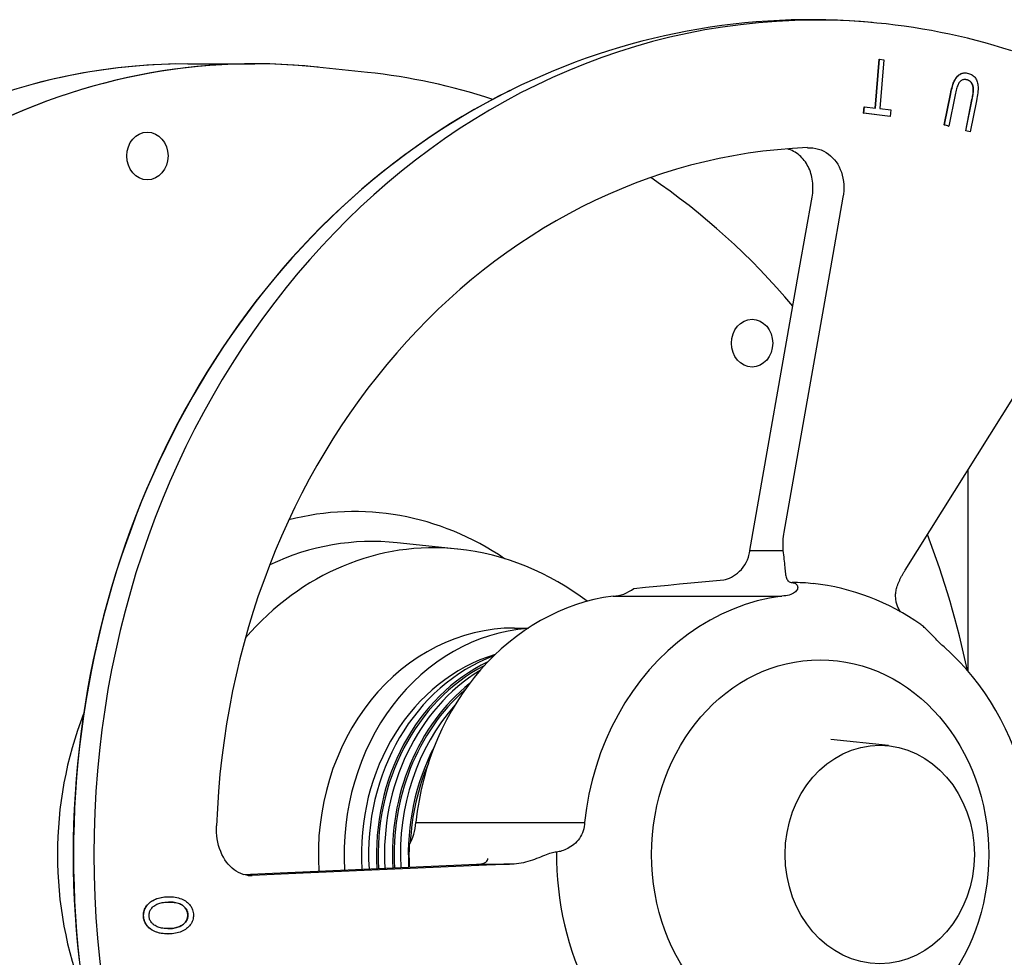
# Model space of a CAD drawing. Header units: millimetres. Extents: x 1993 to 7565, y 908 to 2792.
# Tile 23 of 24: x 2334 to 2582, y 2542 to 2778. Entities that reach past the tile are written whole.
import ezdxf

# ---------------------------------------------------------------- set-up
doc = ezdxf.new("R2010")
doc.units = ezdxf.units.MM
doc.layers.add('DETAIL', color=2, linetype='Continuous')

msp = doc.modelspace()

# ---------------------------------------------------------------- linework, layer by layer
at = {"layer": 'DETAIL'}
for p, q in [((2376.31, 2766.82), (2393.14, 2766.82)), ((2549.34, 2755.69), (2550.38, 2767.98)), ((2549.39, 2755.69), (2550.43, 2767.98)), ((2550.38, 2767.98), (2550.43, 2767.98)), ((2550.43, 2767.98), (2551.54, 2767.85)), ((2551.54, 2767.85), (2550.5, 2755.56)), ((2421.49, 2764.66), (2408.79, 2766)), ((2571.92, 2764.52), (2571.97, 2764.52)), ((2566.71, 2751.42), (2568.31, 2759.29)), ((2566.76, 2751.42), (2568.36, 2759.29)), ((2569.44, 2758.99), (2567.85, 2751.12)), ((2572.12, 2749.96), (2573.71, 2757.82)), ((2572.17, 2749.96), (2573.76, 2757.82)), ((2574.85, 2757.54), (2573.26, 2749.66)), ((2546.42, 2754.36), (2546.56, 2756)), ((2546.42, 2754.36), (2546.47, 2754.36)), ((2553.09, 2753.6), (2546.42, 2754.36)), ((2546.47, 2754.36), (2546.61, 2756)), ((2553.14, 2753.6), (2546.47, 2754.36)), ((2546.56, 2756), (2546.61, 2756)), ((2546.61, 2756), (2549.39, 2755.69)), ((2550.5, 2755.56), (2553.28, 2755.25)), ((2553.28, 2755.25), (2553.14, 2753.6)), ((2553.09, 2753.6), (2553.14, 2753.6)), ((2567.8, 2751.12), (2566.71, 2751.42)), ((2566.71, 2751.42), (2566.76, 2751.42)), ((2567.85, 2751.12), (2566.76, 2751.42)), ((2567.8, 2751.12), (2567.85, 2751.12)), ((2572.12, 2749.96), (2572.17, 2749.96)), ((2573.21, 2749.66), (2572.12, 2749.96)), ((2573.26, 2749.66), (2572.17, 2749.96)), ((2573.21, 2749.66), (2573.26, 2749.66)), ((2530.32, 2715.45), (2533.46, 2733.28)), ((2541.22, 2733.26), (2538.08, 2715.44)), ((2517.77, 2644.34), (2530.32, 2715.45)), ((2538.08, 2715.44), (2526.35, 2648.96)), ((2556.88, 2639.39), (2593.63, 2698.04)), ((2444.19, 2644.69), (2428.99, 2646.29)), ((2517.78, 2644.33), (2526.09, 2644.33)), ((2483.34, 2632.87), (2525.81, 2632.87)), ((2458.51, 2624.82), (2462.03, 2624.82)), ((2552.65, 2595.21), (2538.19, 2596.73)), ((2433.69, 2575.9), (2476.17, 2575.9)), ((2397.59, 2563.13), (2448.98, 2565.39)), ((2453.39, 2565.24), (2405.34, 2563.13)), ((2448.98, 2565.39), (2448.98, 2565.39)), ((2448.98, 2565.39), (2448.99, 2565.39)), ((2448.99, 2565.39), (2457.3, 2565.39)), ((2390.19, 2562.8), (2397.59, 2563.13)), ((2391.45, 2562.56), (2392.51, 2562.56)), ((2405.34, 2563.13), (2392.51, 2562.56)), ((2371.34, 2557.18), (2371.39, 2557.18)), ((2371.26, 2547.82), (2371.31, 2547.82))]:
    msp.add_line(p, q, dxfattribs=at)
at = {"layer": 'DETAIL', "flags": 128}
for points in [[(2548.59, 2777.2), (2545.68, 2777.45), (2542.76, 2777.64), (2539.84, 2777.79), (2536.92, 2777.88), (2534, 2777.92), (2531.08, 2777.91), (2528.16, 2777.85), (2525.24, 2777.74), (2522.32, 2777.58), (2519.41, 2777.37), (2516.5, 2777.11), (2513.59, 2776.8), (2510.69, 2776.43), (2507.8, 2776.02), (2504.91, 2775.55), (2502.03, 2775.04), (2499.16, 2774.48), (2496.3, 2773.86), (2493.45, 2773.2), (2490.61, 2772.49), (2487.78, 2771.73), (2484.97, 2770.92), (2482.16, 2770.06), (2479.37, 2769.15), (2476.6, 2768.2), (2473.84, 2767.2), (2471.1, 2766.15), (2468.38, 2765.06), (2465.67, 2763.91), (2462.98, 2762.73), (2460.31, 2761.5), (2457.65, 2760.22)], [(2583.72, 2770.1), (2581.5, 2770.79), (2579.28, 2771.45), (2577.04, 2772.08), (2574.8, 2772.68), (2572.55, 2773.24), (2570.3, 2773.77), (2568.04, 2774.27), (2565.77, 2774.74), (2563.5, 2775.17), (2561.23, 2775.57), (2558.95, 2775.94), (2556.66, 2776.28), (2554.38, 2776.58), (2552.09, 2776.85), (2549.79, 2777.09), (2547.5, 2777.29), (2545.2, 2777.46), (2542.9, 2777.6), (2540.6, 2777.7), (2538.3, 2777.77), (2536, 2777.81), (2533.69, 2777.82), (2531.39, 2777.79), (2529.09, 2777.73)], [(2373.25, 2766.79), (2371.43, 2766.74), (2369.62, 2766.67), (2367.81, 2766.58), (2366, 2766.46), (2364.2, 2766.33), (2362.39, 2766.17), (2360.58, 2765.99), (2358.78, 2765.79), (2356.98, 2765.57), (2355.18, 2765.32), (2353.38, 2765.06), (2351.59, 2764.77), (2349.8, 2764.46), (2348.01, 2764.13), (2346.22, 2763.78), (2344.44, 2763.41), (2342.66, 2763.01), (2340.89, 2762.6), (2339.12, 2762.16), (2337.35, 2761.7), (2335.59, 2761.22), (2333.83, 2760.72)], [(2453.04, 2757.86), (2451.1, 2758.49), (2449.16, 2759.08), (2447.22, 2759.65), (2445.26, 2760.2), (2443.31, 2760.72), (2441.34, 2761.21), (2439.37, 2761.68), (2437.4, 2762.11), (2435.42, 2762.53), (2433.44, 2762.91), (2431.46, 2763.27), (2429.47, 2763.6), (2427.48, 2763.91), (2425.48, 2764.19), (2423.49, 2764.44), (2421.49, 2764.66)], [(2568.31, 2759.29), (2568.4, 2759.73), (2568.5, 2760.15), (2568.59, 2760.55), (2568.7, 2760.92), (2568.8, 2761.27), (2568.9, 2761.6), (2569.01, 2761.91), (2569.13, 2762.19), (2569.24, 2762.45), (2569.36, 2762.69), (2569.49, 2762.92), (2569.62, 2763.14), (2569.77, 2763.34), (2569.92, 2763.53), (2570.08, 2763.7), (2570.26, 2763.86), (2570.44, 2764.01), (2570.62, 2764.14), (2570.82, 2764.26), (2571.02, 2764.35), (2571.24, 2764.43), (2571.46, 2764.48), (2571.68, 2764.51), (2571.92, 2764.52)], [(2568.36, 2759.29), (2568.46, 2759.79), (2568.57, 2760.26), (2568.69, 2760.7), (2568.8, 2761.12), (2568.92, 2761.5), (2569.05, 2761.86), (2569.17, 2762.18), (2569.3, 2762.48), (2569.44, 2762.75), (2569.59, 2763.01), (2569.75, 2763.24), (2569.92, 2763.46), (2570.1, 2763.67), (2570.3, 2763.85), (2570.5, 2764.02), (2570.72, 2764.17), (2570.94, 2764.29), (2571.18, 2764.39), (2571.43, 2764.46), (2571.68, 2764.51), (2571.95, 2764.52), (2572.22, 2764.51), (2572.51, 2764.47), (2572.8, 2764.4)], [(2572.8, 2764.4), (2573.08, 2764.32), (2573.35, 2764.21), (2573.59, 2764.09), (2573.82, 2763.95), (2574.03, 2763.8), (2574.23, 2763.63), (2574.41, 2763.44), (2574.57, 2763.23), (2574.71, 2763.01), (2574.83, 2762.77), (2574.94, 2762.52), (2575.03, 2762.25), (2575.11, 2761.97), (2575.17, 2761.67), (2575.21, 2761.36), (2575.23, 2761.04), (2575.24, 2760.69), (2575.23, 2760.32), (2575.21, 2759.92), (2575.17, 2759.49), (2575.11, 2759.04), (2575.04, 2758.57), (2574.96, 2758.07), (2574.85, 2757.54)], [(2572.56, 2762.75), (2572.36, 2762.8), (2572.17, 2762.83), (2571.99, 2762.84), (2571.81, 2762.84), (2571.64, 2762.83), (2571.48, 2762.8), (2571.33, 2762.76), (2571.18, 2762.7), (2571.04, 2762.62), (2570.9, 2762.53), (2570.78, 2762.43), (2570.66, 2762.31), (2570.54, 2762.17), (2570.43, 2762), (2570.32, 2761.81), (2570.21, 2761.6), (2570.11, 2761.36), (2570.01, 2761.1), (2569.91, 2760.81), (2569.81, 2760.49), (2569.71, 2760.15), (2569.62, 2759.79), (2569.53, 2759.4), (2569.44, 2758.99)], [(2572.51, 2762.75), (2572.48, 2762.76), (2572.45, 2762.76), (2572.42, 2762.77), (2572.4, 2762.78), (2572.37, 2762.78), (2572.34, 2762.79), (2572.31, 2762.8), (2572.28, 2762.8), (2572.26, 2762.81), (2572.23, 2762.81), (2572.2, 2762.82), (2572.18, 2762.82), (2572.15, 2762.82), (2572.12, 2762.83), (2572.09, 2762.83), (2572.07, 2762.83), (2572.04, 2762.84), (2572.02, 2762.84), (2571.99, 2762.84), (2571.96, 2762.84), (2571.94, 2762.84), (2571.91, 2762.84), (2571.89, 2762.85), (2571.86, 2762.85)], [(2573.71, 2757.82), (2573.8, 2758.25), (2573.87, 2758.65), (2573.93, 2759.02), (2573.97, 2759.37), (2574.01, 2759.69), (2574.03, 2759.98), (2574.04, 2760.25), (2574.04, 2760.48), (2574.03, 2760.7), (2574, 2760.91), (2573.96, 2761.11), (2573.92, 2761.3), (2573.86, 2761.48), (2573.79, 2761.66), (2573.71, 2761.82), (2573.61, 2761.97), (2573.51, 2762.11), (2573.4, 2762.24), (2573.27, 2762.35), (2573.14, 2762.46), (2573, 2762.55), (2572.85, 2762.63), (2572.68, 2762.69), (2572.51, 2762.75)], [(2573.76, 2757.82), (2573.85, 2758.25), (2573.92, 2758.65), (2573.98, 2759.02), (2574.02, 2759.37), (2574.06, 2759.69), (2574.08, 2759.98), (2574.09, 2760.25), (2574.09, 2760.48), (2574.08, 2760.7), (2574.05, 2760.91), (2574.01, 2761.11), (2573.97, 2761.3), (2573.91, 2761.48), (2573.84, 2761.66), (2573.76, 2761.82), (2573.66, 2761.97), (2573.56, 2762.11), (2573.45, 2762.24), (2573.32, 2762.35), (2573.19, 2762.46), (2573.05, 2762.55), (2572.9, 2762.63), (2572.73, 2762.69), (2572.56, 2762.75)], [(2457.35, 2760.07), (2454.32, 2758.53), (2451.31, 2756.93), (2448.33, 2755.27), (2445.38, 2753.55), (2442.46, 2751.76), (2439.56, 2749.91), (2436.7, 2748.01), (2433.87, 2746.04), (2431.06, 2744.01), (2428.29, 2741.93), (2425.56, 2739.79), (2422.85, 2737.59), (2420.19, 2735.33), (2417.56, 2733.02), (2414.96, 2730.66), (2412.41, 2728.24), (2409.89, 2725.77), (2407.41, 2723.24), (2404.98, 2720.66), (2402.58, 2718.04), (2400.23, 2715.36), (2397.92, 2712.63), (2395.66, 2709.86), (2393.44, 2707.04), (2391.26, 2704.17), (2389.13, 2701.26), (2387.04, 2698.3), (2385.01, 2695.3), (2383.02, 2692.26), (2381.07, 2689.18), (2379.18, 2686.06), (2377.34, 2682.89), (2375.54, 2679.69), (2373.8, 2676.46), (2372.11, 2673.19), (2370.47, 2669.88), (2368.89, 2666.54), (2367.36, 2663.16), (2365.88, 2659.76), (2364.46, 2656.32), (2363.09, 2652.85), (2361.77, 2649.36), (2360.51, 2645.84), (2359.31, 2642.29), (2358.16, 2638.72), (2357.07, 2635.13), (2356.04, 2631.51), (2355.06, 2627.88), (2354.14, 2624.22), (2353.28, 2620.54), (2352.47, 2616.85), (2351.73, 2613.14), (2351.04, 2609.42), (2350.41, 2605.68), (2349.85, 2601.93), (2349.34, 2598.17), (2348.89, 2594.4), (2348.5, 2590.62), (2348.17, 2586.83), (2347.9, 2583.03), (2347.69, 2579.23), (2347.54, 2575.43), (2347.45, 2571.63), (2347.42, 2567.82), (2347.45, 2564.01), (2347.54, 2560.21), (2347.69, 2556.4), (2347.9, 2552.6), (2348.17, 2548.81), (2348.5, 2545.02), (2348.89, 2541.24)], [(2533.46, 2733.28), (2533.54, 2733.79), (2533.6, 2734.3), (2533.65, 2734.81), (2533.67, 2735.31), (2533.67, 2735.82), (2533.66, 2736.32), (2533.63, 2736.82), (2533.57, 2737.31), (2533.5, 2737.79), (2533.41, 2738.27), (2533.3, 2738.74), (2533.17, 2739.2), (2533.02, 2739.66), (2532.86, 2740.1), (2532.67, 2740.53), (2532.47, 2740.95), (2532.25, 2741.35), (2532.02, 2741.75), (2531.76, 2742.13), (2531.49, 2742.49), (2531.2, 2742.84), (2530.9, 2743.17), (2530.59, 2743.48), (2530.26, 2743.78), (2529.91, 2744.05), (2529.55, 2744.31), (2529.18, 2744.55), (2528.8, 2744.76), (2528.4, 2744.96), (2528, 2745.13), (2527.58, 2745.28), (2527.16, 2745.41)], [(2532.27, 2745.71), (2532.97, 2745.71), (2533.67, 2745.66), (2534.37, 2745.54), (2535.05, 2745.37), (2535.72, 2745.14), (2536.37, 2744.85), (2536.99, 2744.51), (2537.57, 2744.11), (2538.12, 2743.67), (2538.63, 2743.18), (2539.1, 2742.66), (2539.52, 2742.11), (2539.9, 2741.52), (2540.25, 2740.89), (2540.56, 2740.22), (2540.83, 2739.51), (2541.05, 2738.78), (2541.22, 2738.02), (2541.34, 2737.24), (2541.41, 2736.44), (2541.43, 2735.64), (2541.41, 2734.84), (2541.34, 2734.05), (2541.22, 2733.26)], [(2528.62, 2705.85), (2526.62, 2708.18), (2524.58, 2710.47), (2522.51, 2712.72), (2520.4, 2714.94), (2518.27, 2717.11), (2516.1, 2719.24), (2513.9, 2721.33), (2511.67, 2723.38), (2509.42, 2725.38), (2507.13, 2727.34), (2504.82, 2729.26), (2502.48, 2731.13), (2500.11, 2732.96), (2497.72, 2734.75), (2495.3, 2736.48), (2492.86, 2738.17)], [(2572.57, 2614.13), (2572.1, 2616.33), (2571.61, 2618.52), (2571.09, 2620.7), (2570.56, 2622.87), (2570, 2625.04), (2569.42, 2627.2), (2568.82, 2629.35), (2568.2, 2631.49), (2567.56, 2633.63), (2566.9, 2635.76), (2566.21, 2637.88), (2565.51, 2639.99), (2564.78, 2642.09), (2564.04, 2644.18), (2563.27, 2646.26), (2562.48, 2648.33)], [(2476.83, 2631.54), (2475.03, 2632.86), (2473.2, 2634.13), (2471.32, 2635.33), (2469.41, 2636.47), (2467.46, 2637.54), (2465.47, 2638.55), (2463.46, 2639.49), (2461.41, 2640.36), (2459.34, 2641.16), (2457.25, 2641.89), (2455.13, 2642.54), (2452.99, 2643.12), (2450.83, 2643.63), (2448.65, 2644.05), (2446.47, 2644.41), (2444.27, 2644.68)], [(2511.26, 2636.98), (2511.69, 2637.05), (2512.16, 2637.18), (2512.65, 2637.37), (2513.16, 2637.61), (2513.67, 2637.91), (2514.19, 2638.25), (2514.7, 2638.65), (2515.19, 2639.09), (2515.67, 2639.58), (2516.11, 2640.11), (2516.52, 2640.69), (2516.89, 2641.31), (2517.2, 2641.97), (2517.45, 2642.67), (2517.56, 2643.03), (2517.64, 2643.39), (2517.7, 2643.77), (2517.75, 2644.14)], [(2517.77, 2644.34), (2517.77, 2644.34), (2517.77, 2644.34), (2517.77, 2644.34), (2517.77, 2644.34), (2517.77, 2644.34), (2517.77, 2644.34), (2517.77, 2644.34), (2517.77, 2644.34), (2517.77, 2644.34), (2517.77, 2644.34), (2517.77, 2644.34), (2517.77, 2644.34), (2517.77, 2644.34), (2517.77, 2644.34), (2517.77, 2644.33), (2517.77, 2644.33), (2517.78, 2644.33), (2517.78, 2644.33), (2517.78, 2644.33), (2517.78, 2644.33), (2517.78, 2644.33), (2517.78, 2644.33), (2517.78, 2644.33), (2517.78, 2644.33)], [(2517.78, 2644.33), (2517.78, 2644.33), (2517.78, 2644.33), (2517.78, 2644.33), (2517.78, 2644.33), (2517.78, 2644.33), (2517.78, 2644.33), (2517.78, 2644.33), (2517.78, 2644.33), (2517.78, 2644.33), (2517.78, 2644.33), (2517.78, 2644.33), (2517.78, 2644.33), (2517.78, 2644.33), (2517.78, 2644.33), (2517.78, 2644.33), (2517.78, 2644.33), (2517.78, 2644.33), (2517.78, 2644.33), (2517.78, 2644.33), (2517.78, 2644.33), (2517.78, 2644.33), (2517.78, 2644.33), (2517.78, 2644.33), (2517.78, 2644.33)], [(2526.09, 2644.33), (2526.18, 2643.76), (2526.25, 2643.2), (2526.32, 2642.65), (2526.38, 2642.12), (2526.43, 2641.6), (2526.48, 2641.1), (2526.52, 2640.62), (2526.57, 2640.16), (2526.61, 2639.73), (2526.65, 2639.32), (2526.7, 2638.93), (2526.75, 2638.57), (2526.8, 2638.23), (2526.86, 2637.91), (2526.94, 2637.62), (2527.02, 2637.36), (2527.12, 2637.12), (2527.24, 2636.91), (2527.37, 2636.72), (2527.53, 2636.57), (2527.71, 2636.44), (2527.92, 2636.35), (2528.16, 2636.29), (2528.42, 2636.26)], [(2554.88, 2635.31), (2554.95, 2635.48), (2555.01, 2635.66), (2555.08, 2635.83), (2555.15, 2636), (2555.22, 2636.17), (2555.29, 2636.34), (2555.36, 2636.51), (2555.43, 2636.68), (2555.51, 2636.85), (2555.58, 2637.01), (2555.66, 2637.17), (2555.74, 2637.34), (2555.82, 2637.51), (2555.91, 2637.68), (2556, 2637.85), (2556.09, 2638.02), (2556.18, 2638.19), (2556.28, 2638.37), (2556.37, 2638.54), (2556.47, 2638.71), (2556.57, 2638.89), (2556.68, 2639.06), (2556.78, 2639.23), (2556.88, 2639.39)], [(2488.6, 2634.8), (2491.51, 2635.08), (2494.39, 2635.36), (2497.25, 2635.63), (2500.09, 2635.91), (2502.9, 2636.18), (2505.7, 2636.45), (2511.26, 2636.98)], [(2528.42, 2636.26), (2528.67, 2636.22), (2528.9, 2636.16), (2529.11, 2636.08), (2529.29, 2635.98), (2529.46, 2635.86), (2529.59, 2635.72), (2529.7, 2635.56), (2529.78, 2635.39), (2529.82, 2635.21), (2529.83, 2635.01), (2529.8, 2634.8), (2529.74, 2634.59), (2529.63, 2634.38), (2529.48, 2634.16), (2529.29, 2633.96), (2529.05, 2633.76), (2528.77, 2633.57), (2528.45, 2633.39), (2528.09, 2633.24), (2527.7, 2633.11), (2527.27, 2633.01), (2526.81, 2632.93), (2526.32, 2632.89), (2525.81, 2632.87)], [(2560.82, 2625.66), (2559.3, 2626.7), (2557.75, 2627.69), (2556.18, 2628.63), (2554.57, 2629.53), (2552.95, 2630.37), (2551.29, 2631.16), (2549.62, 2631.89), (2547.92, 2632.57), (2546.2, 2633.2), (2544.46, 2633.77), (2542.71, 2634.28), (2540.94, 2634.74), (2539.16, 2635.14), (2537.37, 2635.48), (2535.57, 2635.76), (2533.76, 2635.98)], [(2555.68, 2628.92), (2555.55, 2629.13), (2555.42, 2629.35), (2555.3, 2629.58), (2555.19, 2629.81), (2555.08, 2630.06), (2554.98, 2630.3), (2554.89, 2630.55), (2554.8, 2630.81), (2554.73, 2631.07), (2554.66, 2631.34), (2554.61, 2631.61), (2554.56, 2631.88), (2554.52, 2632.16), (2554.5, 2632.44), (2554.48, 2632.72), (2554.48, 2633.01), (2554.48, 2633.3), (2554.5, 2633.58), (2554.54, 2633.87), (2554.58, 2634.16), (2554.64, 2634.45), (2554.71, 2634.73), (2554.79, 2635.02), (2554.88, 2635.31)], [(2525.81, 2632.87), (2522.7, 2632.34), (2519.62, 2631.62), (2516.57, 2630.7), (2513.58, 2629.59), (2510.64, 2628.29), (2507.77, 2626.8), (2504.98, 2625.13), (2502.27, 2623.29), (2499.65, 2621.27), (2497.14, 2619.09), (2494.73, 2616.75), (2492.44, 2614.26), (2490.28, 2611.64), (2488.25, 2608.88), (2486.35, 2605.99), (2484.59, 2602.99), (2482.98, 2599.87), (2481.52, 2596.65), (2480.21, 2593.36), (2479.07, 2589.98), (2478.09, 2586.54), (2477.28, 2583.04), (2476.64, 2579.49), (2476.17, 2575.9)], [(2488.6, 2634.8), (2488.6, 2634.8), (2488.6, 2634.8), (2488.59, 2634.8), (2488.59, 2634.8), (2488.59, 2634.8), (2488.59, 2634.8), (2488.59, 2634.8), (2488.59, 2634.8), (2488.58, 2634.8), (2488.58, 2634.8), (2488.58, 2634.8), (2488.58, 2634.8), (2488.58, 2634.8), (2488.57, 2634.8), (2488.57, 2634.8), (2488.57, 2634.8), (2488.57, 2634.79), (2488.57, 2634.79), (2488.57, 2634.79), (2488.56, 2634.79), (2488.56, 2634.79), (2488.56, 2634.79), (2488.56, 2634.79), (2488.56, 2634.79)], [(2566.67, 2620.07), (2566.41, 2620.3), (2566.15, 2620.53), (2565.89, 2620.78), (2565.63, 2621.03), (2565.37, 2621.28), (2565.11, 2621.54), (2564.85, 2621.8), (2564.59, 2622.07), (2564.33, 2622.33), (2564.08, 2622.6), (2563.82, 2622.86), (2563.58, 2623.12), (2563.33, 2623.37), (2563.09, 2623.62), (2562.85, 2623.86), (2562.61, 2624.1), (2562.38, 2624.33), (2562.15, 2624.55), (2561.92, 2624.76), (2561.69, 2624.96), (2561.47, 2625.16), (2561.25, 2625.34), (2561.03, 2625.5), (2560.82, 2625.66)], [(2476.17, 2575.9), (2476.15, 2575.36), (2476.08, 2574.82), (2475.98, 2574.29), (2475.83, 2573.77), (2475.64, 2573.26), (2475.41, 2572.77), (2475.15, 2572.31), (2474.86, 2571.86), (2474.55, 2571.45), (2474.21, 2571.06), (2473.85, 2570.7), (2473.48, 2570.37), (2473.1, 2570.07), (2472.71, 2569.79), (2472.32, 2569.55), (2471.94, 2569.33), (2471.55, 2569.14), (2471.17, 2568.97), (2470.8, 2568.83), (2470.43, 2568.71), (2470.08, 2568.61), (2469.74, 2568.53), (2469.42, 2568.47), (2469.11, 2568.44)], [(2392.51, 2562.56), (2391.94, 2562.54), (2391.36, 2562.57), (2390.77, 2562.66), (2390.19, 2562.81), (2389.6, 2563.01), (2389.03, 2563.27), (2388.47, 2563.59), (2387.93, 2563.96), (2387.41, 2564.38), (2386.92, 2564.85), (2386.45, 2565.36), (2386.02, 2565.91), (2385.62, 2566.5), (2385.24, 2567.13), (2384.89, 2567.81), (2384.57, 2568.54), (2384.29, 2569.29), (2384.05, 2570.08), (2383.85, 2570.89), (2383.7, 2571.72), (2383.59, 2572.55), (2383.53, 2573.39), (2383.5, 2574.22), (2383.53, 2575.04)], [(2432.01, 2570.18), (2432.01, 2570.18), (2432.01, 2570.18), (2432, 2570.17), (2432, 2570.17), (2432, 2570.17), (2432, 2570.17), (2432, 2570.17), (2432, 2570.16), (2432, 2570.16), (2432, 2570.16), (2432, 2570.16), (2432, 2570.16), (2432, 2570.15), (2432, 2570.15), (2431.99, 2570.15), (2431.99, 2570.15), (2431.99, 2570.14), (2431.99, 2570.14), (2431.99, 2570.14), (2431.99, 2570.14), (2431.99, 2570.13), (2431.99, 2570.13), (2431.99, 2570.13), (2431.99, 2570.13)], [(2469.11, 2568.44), (2468.8, 2568.41), (2468.47, 2568.35), (2468.12, 2568.27), (2467.74, 2568.16), (2467.35, 2568.03), (2466.93, 2567.88), (2466.51, 2567.72), (2466.06, 2567.55), (2465.6, 2567.36), (2465.11, 2567.17), (2464.62, 2566.98), (2464.1, 2566.78), (2463.57, 2566.59), (2463.03, 2566.4), (2462.47, 2566.22), (2461.91, 2566.05), (2461.34, 2565.89), (2460.76, 2565.75), (2460.18, 2565.63), (2459.6, 2565.53), (2459.01, 2565.45), (2458.43, 2565.4), (2457.86, 2565.38), (2457.3, 2565.39)], [(2449.6, 2565.39), (2449.87, 2565.41), (2450.13, 2565.45), (2450.37, 2565.5), (2450.6, 2565.56), (2450.8, 2565.64), (2450.98, 2565.72), (2451.15, 2565.82), (2451.3, 2565.92), (2451.54, 2566.13), (2451.71, 2566.37), (2451.8, 2566.6), (2451.83, 2566.83)], [(2457.3, 2565.39), (2457.11, 2565.38), (2456.92, 2565.37), (2456.74, 2565.37), (2456.56, 2565.36), (2456.38, 2565.36), (2456.2, 2565.35), (2456.03, 2565.34), (2455.86, 2565.34), (2455.7, 2565.33), (2455.54, 2565.33), (2455.38, 2565.32), (2455.22, 2565.31), (2455.06, 2565.31), (2454.9, 2565.3), (2454.74, 2565.3), (2454.58, 2565.29), (2454.42, 2565.28), (2454.27, 2565.28), (2454.11, 2565.27), (2453.96, 2565.26), (2453.81, 2565.26), (2453.67, 2565.25), (2453.53, 2565.25), (2453.39, 2565.24)], [(2365.11, 2552.42), (2365.12, 2552.76), (2365.15, 2553.09), (2365.21, 2553.42), (2365.3, 2553.73), (2365.41, 2554.04), (2365.55, 2554.34), (2365.72, 2554.62), (2365.91, 2554.9), (2366.12, 2555.17), (2366.36, 2555.42), (2366.61, 2555.65), (2366.88, 2555.87), (2367.17, 2556.07), (2367.47, 2556.26), (2367.8, 2556.43), (2368.15, 2556.58), (2368.51, 2556.72), (2368.87, 2556.83), (2369.24, 2556.94), (2369.61, 2557.02), (2369.99, 2557.09), (2370.38, 2557.13), (2370.77, 2557.17), (2371.17, 2557.18)], [(2365.16, 2552.42), (2365.17, 2552.76), (2365.2, 2553.09), (2365.26, 2553.42), (2365.35, 2553.73), (2365.46, 2554.04), (2365.6, 2554.34), (2365.77, 2554.62), (2365.96, 2554.9), (2366.17, 2555.17), (2366.41, 2555.42), (2366.66, 2555.65), (2366.93, 2555.87), (2367.22, 2556.07), (2367.52, 2556.26), (2367.85, 2556.43), (2368.2, 2556.58), (2368.56, 2556.72), (2368.92, 2556.83), (2369.29, 2556.94), (2369.66, 2557.02), (2370.04, 2557.09), (2370.43, 2557.13), (2370.82, 2557.17), (2371.22, 2557.18)], [(2366.53, 2552.44), (2366.54, 2552.68), (2366.56, 2552.91), (2366.6, 2553.14), (2366.66, 2553.35), (2366.74, 2553.56), (2366.84, 2553.77), (2366.95, 2553.96), (2367.08, 2554.15), (2367.22, 2554.34), (2367.39, 2554.52), (2367.57, 2554.69), (2367.77, 2554.85), (2367.99, 2555.01), (2368.21, 2555.15), (2368.46, 2555.28), (2368.71, 2555.39), (2368.98, 2555.49), (2369.26, 2555.58), (2369.55, 2555.66), (2369.86, 2555.72), (2370.18, 2555.77), (2370.51, 2555.81), (2370.85, 2555.83), (2371.21, 2555.85)], [(2371.17, 2557.18), (2371.18, 2557.18), (2371.18, 2557.18), (2371.19, 2557.18), (2371.2, 2557.18), (2371.21, 2557.18), (2371.21, 2557.18), (2371.22, 2557.18), (2371.23, 2557.18), (2371.23, 2557.18), (2371.24, 2557.18), (2371.25, 2557.18), (2371.26, 2557.18), (2371.26, 2557.18), (2371.27, 2557.18), (2371.28, 2557.18), (2371.29, 2557.18), (2371.29, 2557.18), (2371.3, 2557.18), (2371.31, 2557.18), (2371.32, 2557.18), (2371.32, 2557.18), (2371.33, 2557.18), (2371.34, 2557.18), (2371.34, 2557.18)], [(2371.21, 2555.85), (2371.66, 2555.84), (2372.08, 2555.83), (2372.48, 2555.8), (2372.86, 2555.76), (2373.22, 2555.7), (2373.56, 2555.63), (2373.87, 2555.54), (2374.17, 2555.44), (2374.44, 2555.33), (2374.69, 2555.2), (2374.92, 2555.06), (2375.13, 2554.9), (2375.32, 2554.74), (2375.49, 2554.57), (2375.64, 2554.39), (2375.78, 2554.21), (2375.91, 2554.02), (2376.01, 2553.83), (2376.11, 2553.63), (2376.18, 2553.42), (2376.24, 2553.21), (2376.28, 2553), (2376.31, 2552.78), (2376.32, 2552.55)], [(2371.22, 2557.18), (2371.71, 2557.18), (2372.19, 2557.16), (2372.65, 2557.12), (2373.09, 2557.06), (2373.51, 2556.98), (2373.91, 2556.89), (2374.3, 2556.77), (2374.67, 2556.64), (2375.02, 2556.49), (2375.35, 2556.32), (2375.66, 2556.14), (2375.96, 2555.93), (2376.23, 2555.71), (2376.48, 2555.48), (2376.71, 2555.24), (2376.91, 2554.99), (2377.09, 2554.73), (2377.25, 2554.45), (2377.38, 2554.17), (2377.49, 2553.87), (2377.58, 2553.56), (2377.64, 2553.25), (2377.68, 2552.92), (2377.7, 2552.58)], [(2376.27, 2552.55), (2376.26, 2552.77), (2376.23, 2552.99), (2376.19, 2553.2), (2376.14, 2553.41), (2376.06, 2553.61), (2375.98, 2553.8), (2375.87, 2553.99), (2375.75, 2554.18), (2375.62, 2554.36), (2375.47, 2554.53), (2375.3, 2554.7), (2375.12, 2554.86), (2374.92, 2555.02), (2374.71, 2555.16), (2374.47, 2555.29), (2374.21, 2555.41), (2373.92, 2555.51), (2373.62, 2555.6), (2373.3, 2555.67), (2372.96, 2555.74), (2372.59, 2555.78), (2372.21, 2555.82), (2371.8, 2555.84), (2371.38, 2555.85)], [(2371.26, 2547.82), (2370.81, 2547.83), (2370.38, 2547.86), (2369.96, 2547.91), (2369.55, 2547.97), (2369.15, 2548.05), (2368.76, 2548.16), (2368.39, 2548.28), (2368.02, 2548.41), (2367.68, 2548.57), (2367.35, 2548.74), (2367.05, 2548.93), (2366.77, 2549.13), (2366.51, 2549.34), (2366.27, 2549.58), (2366.05, 2549.82), (2365.86, 2550.09), (2365.68, 2550.36), (2365.53, 2550.64), (2365.41, 2550.92), (2365.3, 2551.21), (2365.22, 2551.5), (2365.16, 2551.8), (2365.12, 2552.11), (2365.11, 2552.42)], [(2371.45, 2547.82), (2370.99, 2547.83), (2370.55, 2547.85), (2370.12, 2547.89), (2369.7, 2547.95), (2369.3, 2548.03), (2368.9, 2548.13), (2368.52, 2548.25), (2368.15, 2548.38), (2367.79, 2548.54), (2367.46, 2548.71), (2367.15, 2548.89), (2366.86, 2549.09), (2366.6, 2549.31), (2366.35, 2549.54), (2366.13, 2549.79), (2365.93, 2550.06), (2365.75, 2550.33), (2365.59, 2550.61), (2365.46, 2550.9), (2365.35, 2551.19), (2365.27, 2551.49), (2365.21, 2551.79), (2365.17, 2552.1), (2365.16, 2552.42)], [(2371.45, 2549.16), (2371.07, 2549.16), (2370.7, 2549.17), (2370.35, 2549.2), (2370.01, 2549.24), (2369.68, 2549.3), (2369.37, 2549.37), (2369.08, 2549.45), (2368.8, 2549.54), (2368.53, 2549.65), (2368.28, 2549.77), (2368.05, 2549.91), (2367.83, 2550.06), (2367.62, 2550.21), (2367.43, 2550.38), (2367.27, 2550.55), (2367.11, 2550.73), (2366.98, 2550.92), (2366.86, 2551.12), (2366.76, 2551.32), (2366.68, 2551.53), (2366.62, 2551.75), (2366.57, 2551.97), (2366.54, 2552.21), (2366.53, 2552.44)], [(2371.4, 2549.16), (2371.77, 2549.17), (2372.12, 2549.19), (2372.46, 2549.23), (2372.79, 2549.28), (2373.1, 2549.34), (2373.41, 2549.41), (2373.7, 2549.5), (2373.98, 2549.6), (2374.25, 2549.71), (2374.5, 2549.83), (2374.74, 2549.96), (2374.96, 2550.11), (2375.16, 2550.26), (2375.35, 2550.43), (2375.52, 2550.61), (2375.68, 2550.8), (2375.82, 2551), (2375.94, 2551.21), (2376.04, 2551.42), (2376.13, 2551.63), (2376.19, 2551.85), (2376.24, 2552.08), (2376.26, 2552.31), (2376.27, 2552.55)], [(2377.7, 2552.58), (2377.69, 2552.24), (2377.65, 2551.92), (2377.59, 2551.6), (2377.51, 2551.29), (2377.4, 2550.98), (2377.26, 2550.69), (2377.1, 2550.4), (2376.91, 2550.12), (2376.71, 2549.86), (2376.48, 2549.61), (2376.23, 2549.37), (2375.96, 2549.15), (2375.68, 2548.95), (2375.37, 2548.76), (2375.04, 2548.59), (2374.69, 2548.44), (2374.33, 2548.3), (2373.96, 2548.18), (2373.57, 2548.07), (2373.17, 2547.99), (2372.76, 2547.92), (2372.33, 2547.87), (2371.9, 2547.84), (2371.45, 2547.82)], [(2376.32, 2552.55), (2376.31, 2552.31), (2376.29, 2552.08), (2376.24, 2551.85), (2376.18, 2551.63), (2376.09, 2551.42), (2375.99, 2551.21), (2375.87, 2551), (2375.73, 2550.8), (2375.57, 2550.61), (2375.4, 2550.43), (2375.21, 2550.26), (2375.01, 2550.11), (2374.79, 2549.96), (2374.55, 2549.83), (2374.3, 2549.71), (2374.03, 2549.6), (2373.75, 2549.5), (2373.46, 2549.41), (2373.15, 2549.34), (2372.84, 2549.28), (2372.51, 2549.23), (2372.17, 2549.19), (2371.82, 2549.17), (2371.45, 2549.16)], [(2371.28, 2549.16), (2371.29, 2549.16), (2371.29, 2549.16), (2371.3, 2549.16), (2371.3, 2549.16), (2371.31, 2549.16), (2371.31, 2549.16), (2371.32, 2549.16), (2371.32, 2549.16), (2371.33, 2549.16), (2371.33, 2549.16), (2371.34, 2549.16), (2371.34, 2549.16), (2371.35, 2549.16), (2371.35, 2549.16), (2371.36, 2549.16), (2371.36, 2549.16), (2371.37, 2549.16), (2371.37, 2549.16), (2371.38, 2549.16), (2371.38, 2549.16), (2371.39, 2549.16), (2371.39, 2549.16), (2371.4, 2549.16), (2371.4, 2549.16)]]:
    msp.add_lwpolyline(points, dxfattribs=at)
at = {"layer": 'DETAIL'}
for centre, major_axis, ratio, start_param, end_param in [((2534.49, 2567.82), (0, 210), 0.866025, 0.02967, 3.111923), ((2393.15, 2567.82), (0, 199), 0.866025, 6.19036, 9.517603), ((2393.15, 2567.82), (0, -199), 0.866025, 3.050695, 6.374083), ((2376.31, 2567.82), (0, 199), 0.866025, 0.000009, 3.141584), ((2528.61, 2567.82), (0, -209.12), 0.866025, 3.544183, 5.880595), ((2537.55, 2567.82), (0, 178), 0.866025, 0.034303, 1.530208), ((2572.64, 2567.82), (0, 139.85), 0.000003, 0.80704, 1.233905), ((2418.21, 2567.82), (0, 86.32), 0.866025, 5.752488, 6.505348), ((2531.07, 2646.21), (-0.44, -10), 0.499638, 4.455405, 4.923297), ((2438.12, 2567.82), (0, 77.19), 0.866025, 6.191157, 7.06958), ((2422.8, 2567.82), (0, 78.79), 0.866025, 6.192287, 6.672019), ((2507.63, 2643.59), (5.83, 9.99), 0.835339, 5.214804, 5.233076), ((2528.38, 2567.82), (0, 68.44), 0.866025, 6.192293, 6.282396), ((2489.96, 2567.85), (0, 65.47), 0.866025, 0.117014, 1.447497), ((2483.26, 2643.57), (0, -10.7), 0.866025, 0.008345, 0.608126), ((2458.51, 2567.82), (0, 57), 0.866025, 0, 1.644152), ((2465.01, 2567.82), (0, 57), 0.866025, 0.064172, 1.639138), ((2465.01, 2567.82), (0, 52), 0.866025, 0.254838, 1.64205), ((2467.26, 2567.82), (0, 52.5), 0.866025, 0.312444, 1.63985), ((2532.46, 2567.82), (0, 65.5), 0.866025, 4.306205, 5.635886), ((2469.26, 2567.82), (0, -52.5), 0.866025, 3.534818, 4.779768), ((2469.26, 2567.82), (0, -52), 0.866025, 3.561694, 4.780049), ((2471.26, 2567.82), (0, -52.5), 0.866025, 3.631386, 4.778093), ((2473.26, 2567.82), (0, -52.5), 0.866025, 3.752149, 4.776418), ((2473.26, 2567.82), (0, -52), 0.866025, 3.791167, 4.776668), ((2475.26, 2567.82), (0, -52.5), 0.866025, 3.914399, 4.774744), ((2418.21, 2567.82), (0, -86.32), 0.866025, 4.289486, 5.135292), ((2477.26, 2567.82), (0, -52.5), 0.866025, 4.167482, 4.773069), ((2477.26, 2567.82), (0, -52), 0.866025, 4.255659, 4.656959), ((2424.09, 2576.49), (0, 11.11), 0.866025, 4.108775, 4.659745), ((2489.99, 2567.82), (0, -67), 0.866025, 4.677934, 4.759829), ((2528.38, 2567.82), (0, -68.44), 0.866025, 4.703374, 5.245489)]:
    msp.add_ellipse(centre, major_axis=major_axis, ratio=ratio, start_param=start_param, end_param=end_param, dxfattribs=at)
for centre, major_axis in [((2366.1, 2743.62), (0, -6)), ((2518.35, 2696.51), (0, -6)), ((2535.49, 2567.82), (0, -49)), ((2550.49, 2567.82), (0, -27.5))]:
    msp.add_ellipse(centre, major_axis=major_axis, ratio=0.866025, dxfattribs=at)

doc.saveas('drawing.dxf')
